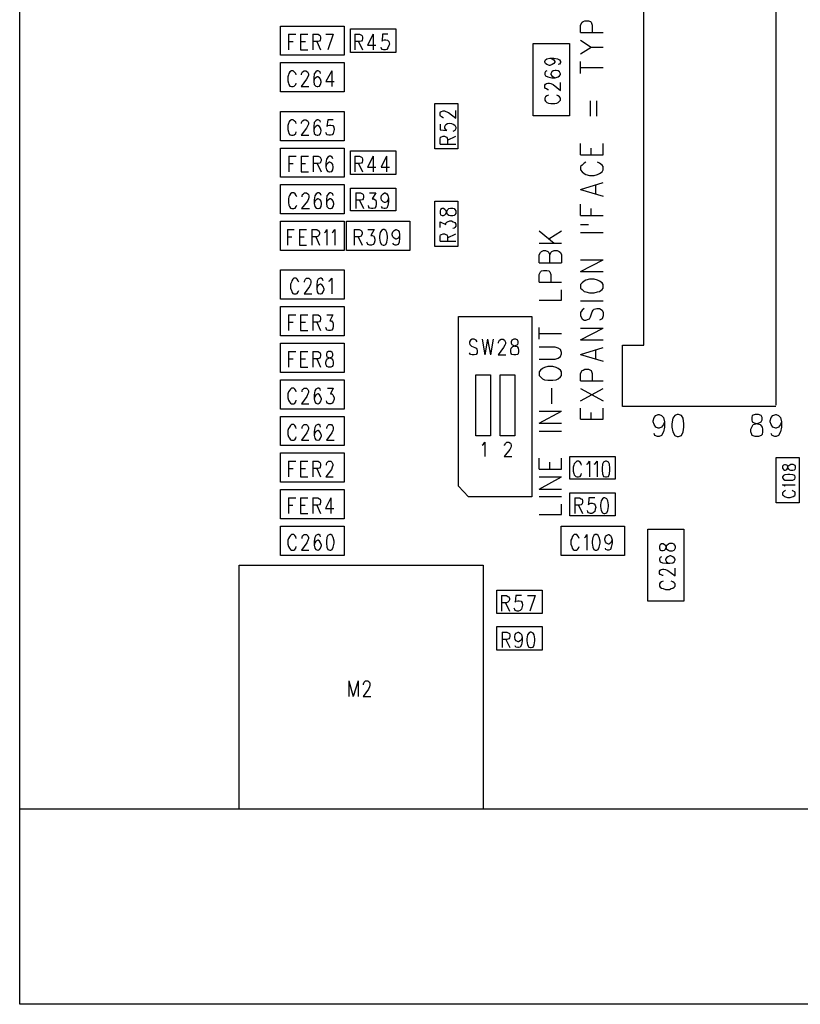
# Model space of a CAD drawing. Extents: x 11.9 to 28.1, y 10.8 to 21.2.
# Tile 1 of 23: x 14.6 to 16.2, y 14.3 to 16.3. Entities that reach past the tile are written whole.
import ezdxf

# ---------------------------------------------------------------- set-up
doc = ezdxf.new("R2010")
doc.units = 0
doc.header["$MEASUREMENT"] = 0
doc.layers.add('LAYNR1', color=2, linetype='Continuous')

msp = doc.modelspace()

# ---------------------------------------------------------------- linework, layer by layer
at = {"layer": 'LAYNR1', "color": 7}
for points in [[(14.572, 14.285), (14.572, 19.685)], [(15.852, 15.636), (15.852, 17.87)], [(16.122, 17.87), (16.122, 15.513)], [(15.107, 16.23), (15.107, 16.29)], [(15.107, 16.29), (15.237, 16.29)], [(15.237, 16.29), (15.237, 16.23)], [(15.722, 16.292), (15.725, 16.298)], [(15.722, 16.277), (15.722, 16.292)], [(15.725, 16.298), (15.727, 16.299)], [(15.727, 16.299), (15.731, 16.301)], [(15.731, 16.301), (15.738, 16.301)], [(15.738, 16.301), (15.742, 16.299)], [(15.742, 16.299), (15.744, 16.298)], [(15.744, 16.298), (15.746, 16.292)], [(15.746, 16.292), (15.746, 16.277)], [(15.123, 16.273), (15.123, 16.241)], [(15.123, 16.273), (15.138, 16.273)], [(15.148, 16.273), (15.148, 16.241)], [(15.148, 16.273), (15.163, 16.273)], [(15.173, 16.273), (15.173, 16.241)], [(15.173, 16.273), (15.184, 16.273), (15.187, 16.271), (15.188, 16.27), (15.189, 16.267), (15.189, 16.264), (15.188, 16.261), (15.187, 16.259), (15.184, 16.258), (15.173, 16.258)], [(15.2, 16.273), (15.215, 16.273)], [(15.215, 16.273), (15.204, 16.241)], [(15.259, 16.273), (15.259, 16.241)], [(15.259, 16.273), (15.269, 16.273), (15.273, 16.271), (15.274, 16.27), (15.275, 16.267), (15.275, 16.264), (15.274, 16.261), (15.273, 16.259), (15.269, 16.258), (15.259, 16.258)], [(15.297, 16.273), (15.285, 16.251), (15.302, 16.251)], [(15.297, 16.273), (15.297, 16.241)], [(15.327, 16.273), (15.316, 16.273), (15.315, 16.259), (15.316, 16.261), (15.319, 16.262), (15.323, 16.262), (15.326, 16.261), (15.329, 16.258), (15.33, 16.253), (15.329, 16.25), (15.327, 16.245), (15.325, 16.242), (15.322, 16.241), (15.318, 16.241), (15.315, 16.242), (15.314, 16.244), (15.313, 16.247)], [(15.722, 16.277), (15.768, 16.277)], [(15.123, 16.258), (15.133, 16.258)], [(15.148, 16.258), (15.158, 16.258)], [(15.181, 16.258), (15.189, 16.241)], [(15.267, 16.258), (15.275, 16.241)], [(15.625, 16.106), (15.625, 16.254)], [(15.625, 16.254), (15.699, 16.254)], [(15.699, 16.254), (15.699, 16.106)], [(15.722, 16.261), (15.744, 16.247)], [(15.722, 16.233), (15.744, 16.247)], [(15.744, 16.247), (15.768, 16.247)], [(15.237, 16.23), (15.107, 16.23)], [(15.148, 16.241), (15.163, 16.241)], [(15.107, 16.215), (15.237, 16.215)], [(15.107, 16.155), (15.107, 16.215)], [(15.237, 16.215), (15.237, 16.155)], [(15.659, 16.224), (15.664, 16.223), (15.667, 16.221), (15.669, 16.217), (15.669, 16.216), (15.667, 16.213), (15.664, 16.211), (15.659, 16.209), (15.658, 16.209), (15.653, 16.211), (15.65, 16.213), (15.649, 16.216), (15.649, 16.217), (15.65, 16.221), (15.653, 16.223), (15.659, 16.224), (15.667, 16.224), (15.675, 16.223), (15.679, 16.221), (15.681, 16.217), (15.681, 16.215), (15.679, 16.212), (15.676, 16.211)], [(15.722, 16.193), (15.722, 16.217)], [(15.722, 16.205), (15.768, 16.205)], [(15.139, 16.19), (15.138, 16.193), (15.135, 16.196), (15.133, 16.198), (15.129, 16.198), (15.126, 16.196), (15.124, 16.193), (15.123, 16.19), (15.122, 16.186), (15.122, 16.178), (15.123, 16.173), (15.124, 16.17), (15.126, 16.167), (15.129, 16.166), (15.133, 16.166), (15.135, 16.167), (15.138, 16.17), (15.139, 16.173)], [(15.15, 16.19), (15.15, 16.192), (15.151, 16.195), (15.152, 16.196), (15.155, 16.198), (15.159, 16.198), (15.162, 16.196), (15.163, 16.195), (15.164, 16.192), (15.164, 16.189), (15.163, 16.186), (15.16, 16.181), (15.149, 16.166), (15.165, 16.166)], [(15.189, 16.193), (15.188, 16.196), (15.184, 16.198), (15.182, 16.198), (15.179, 16.196), (15.176, 16.192), (15.175, 16.184), (15.175, 16.176), (15.176, 16.17), (15.179, 16.167), (15.182, 16.166), (15.183, 16.166), (15.187, 16.167), (15.189, 16.17), (15.19, 16.175), (15.19, 16.176), (15.189, 16.181), (15.187, 16.184), (15.183, 16.186), (15.182, 16.186), (15.179, 16.184), (15.176, 16.181), (15.175, 16.176)], [(15.212, 16.198), (15.2, 16.176), (15.217, 16.176)], [(15.212, 16.198), (15.212, 16.166)], [(15.653, 16.198), (15.65, 16.197), (15.649, 16.194), (15.649, 16.191), (15.65, 16.188), (15.655, 16.186), (15.663, 16.184), (15.67, 16.184), (15.676, 16.186), (15.679, 16.188), (15.681, 16.191), (15.681, 16.192), (15.679, 16.196), (15.676, 16.198), (15.672, 16.199), (15.67, 16.199), (15.666, 16.198), (15.663, 16.196), (15.661, 16.192), (15.661, 16.191), (15.663, 16.188), (15.666, 16.186), (15.67, 16.184)], [(15.656, 16.159), (15.655, 16.159), (15.652, 16.161), (15.65, 16.162), (15.649, 16.164), (15.649, 16.169), (15.65, 16.171), (15.652, 16.172), (15.655, 16.173), (15.658, 16.173), (15.661, 16.172), (15.666, 16.17), (15.681, 16.158), (15.681, 16.174)], [(15.237, 16.155), (15.107, 16.155)], [(15.656, 16.148), (15.653, 16.147), (15.65, 16.145), (15.649, 16.142), (15.649, 16.138), (15.65, 16.136), (15.653, 16.133), (15.656, 16.132), (15.661, 16.131), (15.669, 16.131), (15.673, 16.132), (15.676, 16.133), (15.679, 16.136), (15.681, 16.138), (15.681, 16.142), (15.679, 16.145), (15.676, 16.147), (15.673, 16.148)], [(15.742, 16.105), (15.742, 16.137)], [(15.755, 16.105), (15.755, 16.137)], [(15.107, 16.115), (15.237, 16.115)], [(15.107, 16.055), (15.107, 16.115)], [(15.237, 16.115), (15.237, 16.055)], [(15.437, 16.104), (15.435, 16.105), (15.434, 16.107), (15.434, 16.112), (15.435, 16.114), (15.437, 16.115), (15.44, 16.116)], [(15.441, 16.102), (15.44, 16.102), (15.437, 16.104)], [(15.44, 16.116), (15.443, 16.116)], [(15.443, 16.116), (15.446, 16.115), (15.451, 16.113), (15.466, 16.101), (15.466, 16.117)], [(15.699, 16.106), (15.625, 16.106)], [(15.139, 16.09), (15.138, 16.093), (15.135, 16.096), (15.133, 16.098), (15.129, 16.098), (15.126, 16.096), (15.124, 16.093), (15.123, 16.09), (15.122, 16.086), (15.122, 16.078), (15.123, 16.073), (15.124, 16.07), (15.126, 16.067), (15.129, 16.066), (15.133, 16.066), (15.135, 16.067), (15.138, 16.07), (15.139, 16.073)], [(15.15, 16.09), (15.15, 16.092), (15.151, 16.095), (15.152, 16.096), (15.155, 16.098), (15.159, 16.098), (15.162, 16.096), (15.163, 16.095), (15.164, 16.092), (15.164, 16.089), (15.163, 16.086), (15.16, 16.081), (15.149, 16.066), (15.165, 16.066)], [(15.189, 16.093), (15.188, 16.096), (15.184, 16.098), (15.182, 16.098), (15.179, 16.096), (15.176, 16.092), (15.175, 16.084), (15.175, 16.076), (15.176, 16.07), (15.179, 16.067), (15.182, 16.066), (15.183, 16.066), (15.187, 16.067), (15.189, 16.07), (15.19, 16.075), (15.19, 16.076), (15.189, 16.081), (15.187, 16.084), (15.183, 16.086), (15.182, 16.086), (15.179, 16.084), (15.176, 16.081), (15.175, 16.076)], [(15.215, 16.098), (15.204, 16.098), (15.202, 16.084), (15.204, 16.086), (15.207, 16.087), (15.21, 16.087), (15.214, 16.086), (15.216, 16.083), (15.217, 16.078), (15.216, 16.075), (15.215, 16.07), (15.213, 16.067), (15.209, 16.066), (15.206, 16.066), (15.202, 16.067), (15.201, 16.069), (15.2, 16.072)], [(15.434, 16.089), (15.434, 16.077), (15.448, 16.076), (15.446, 16.077), (15.444, 16.081), (15.444, 16.084), (15.446, 16.088), (15.449, 16.09), (15.454, 16.091)], [(15.454, 16.091), (15.457, 16.09), (15.461, 16.089), (15.464, 16.087), (15.466, 16.083), (15.466, 16.08), (15.464, 16.076), (15.463, 16.075), (15.46, 16.074)], [(15.434, 16.048), (15.434, 16.058), (15.435, 16.062), (15.437, 16.063), (15.44, 16.064), (15.443, 16.064), (15.446, 16.063), (15.448, 16.062), (15.449, 16.058), (15.449, 16.048)], [(15.449, 16.056), (15.466, 16.064)], [(15.237, 16.055), (15.107, 16.055)], [(15.434, 16.048), (15.466, 16.048)], [(15.722, 16.026), (15.722, 16.049)], [(15.768, 16.026), (15.768, 16.049)], [(15.107, 15.98), (15.107, 16.04)], [(15.107, 16.04), (15.237, 16.04)], [(15.124, 16.023), (15.124, 15.991)], [(15.124, 16.023), (15.139, 16.023)], [(15.149, 16.023), (15.149, 15.991)], [(15.149, 16.023), (15.164, 16.023)], [(15.174, 16.023), (15.174, 15.991)], [(15.174, 16.023), (15.184, 16.023), (15.188, 16.021), (15.189, 16.02), (15.19, 16.017), (15.19, 16.014), (15.189, 16.011), (15.188, 16.009), (15.184, 16.008), (15.174, 16.008)], [(15.214, 16.018), (15.213, 16.021), (15.209, 16.023), (15.207, 16.023), (15.204, 16.021), (15.201, 16.017), (15.2, 16.009), (15.2, 16.001), (15.201, 15.995), (15.204, 15.992), (15.207, 15.991), (15.208, 15.991), (15.212, 15.992), (15.214, 15.995), (15.215, 16), (15.215, 16.001), (15.214, 16.006), (15.212, 16.009), (15.208, 16.011), (15.207, 16.011), (15.204, 16.009), (15.201, 16.006), (15.2, 16.001)], [(15.237, 16.04), (15.237, 15.98)], [(15.259, 16.023), (15.259, 15.991)], [(15.259, 16.023), (15.269, 16.023), (15.273, 16.021), (15.274, 16.02), (15.275, 16.017), (15.275, 16.014), (15.274, 16.011), (15.273, 16.009), (15.269, 16.008), (15.259, 16.008)], [(15.297, 16.023), (15.285, 16.001), (15.302, 16.001)], [(15.297, 16.023), (15.297, 15.991)], [(15.324, 16.023), (15.313, 16.001), (15.33, 16.001)], [(15.324, 16.023), (15.324, 15.991)], [(15.722, 16.026), (15.768, 16.026)], [(15.744, 16.026), (15.744, 16.04)], [(15.124, 16.008), (15.133, 16.008)], [(15.149, 16.008), (15.158, 16.008)], [(15.182, 16.008), (15.19, 15.991)], [(15.267, 16.008), (15.275, 15.991)], [(15.725, 16.005), (15.722, 16.002)], [(15.729, 16.009), (15.725, 16.005)], [(15.733, 16.011), (15.729, 16.009)], [(15.761, 16.009), (15.757, 16.011)], [(15.766, 16.005), (15.761, 16.009)], [(15.768, 16.002), (15.766, 16.005)], [(15.149, 15.991), (15.164, 15.991)], [(15.722, 16.002), (15.722, 15.995)], [(15.722, 15.995), (15.725, 15.991)], [(15.725, 15.991), (15.729, 15.988)], [(15.729, 15.988), (15.733, 15.986)], [(15.733, 15.986), (15.74, 15.984)], [(15.74, 15.984), (15.75, 15.984)], [(15.75, 15.984), (15.757, 15.986)], [(15.757, 15.986), (15.761, 15.988)], [(15.761, 15.988), (15.766, 15.991)], [(15.766, 15.991), (15.768, 15.995)], [(15.768, 15.995), (15.768, 16.002)], [(15.237, 15.98), (15.107, 15.98)], [(15.107, 15.905), (15.107, 15.965)], [(15.107, 15.965), (15.237, 15.965)], [(15.237, 15.965), (15.237, 15.905)], [(15.722, 15.955), (15.768, 15.969)], [(15.753, 15.946), (15.753, 15.963)], [(15.14, 15.94), (15.139, 15.943), (15.137, 15.946), (15.134, 15.948), (15.13, 15.948), (15.127, 15.946), (15.125, 15.943), (15.124, 15.94), (15.123, 15.936), (15.123, 15.928), (15.124, 15.923), (15.125, 15.92), (15.127, 15.917), (15.13, 15.916), (15.134, 15.916), (15.137, 15.917), (15.139, 15.92), (15.14, 15.923)], [(15.151, 15.94), (15.151, 15.942), (15.152, 15.945), (15.154, 15.946), (15.156, 15.948), (15.16, 15.948), (15.163, 15.946), (15.164, 15.945), (15.165, 15.942), (15.165, 15.939), (15.164, 15.936), (15.162, 15.931), (15.15, 15.916), (15.166, 15.916)], [(15.19, 15.943), (15.189, 15.946), (15.185, 15.948), (15.183, 15.948), (15.18, 15.946), (15.177, 15.942), (15.176, 15.934), (15.176, 15.926), (15.177, 15.92), (15.18, 15.917), (15.183, 15.916), (15.184, 15.916), (15.188, 15.917), (15.19, 15.92), (15.191, 15.925), (15.191, 15.926), (15.19, 15.931), (15.188, 15.934), (15.184, 15.936), (15.183, 15.936), (15.18, 15.934), (15.177, 15.931), (15.176, 15.926)], [(15.215, 15.943), (15.214, 15.946), (15.21, 15.948), (15.208, 15.948), (15.205, 15.946), (15.202, 15.942), (15.201, 15.934), (15.201, 15.926), (15.202, 15.92), (15.205, 15.917), (15.208, 15.916), (15.209, 15.916), (15.213, 15.917), (15.215, 15.92), (15.216, 15.925), (15.216, 15.926), (15.215, 15.931), (15.213, 15.934), (15.209, 15.936), (15.208, 15.936), (15.205, 15.934), (15.202, 15.931), (15.201, 15.926)], [(15.261, 15.948), (15.261, 15.916)], [(15.261, 15.948), (15.271, 15.948), (15.275, 15.946), (15.276, 15.945), (15.277, 15.942), (15.277, 15.939), (15.276, 15.936), (15.275, 15.934), (15.271, 15.933), (15.261, 15.933)], [(15.289, 15.948), (15.302, 15.948), (15.295, 15.936), (15.298, 15.936), (15.301, 15.934), (15.302, 15.933), (15.303, 15.928), (15.303, 15.925), (15.302, 15.92), (15.3, 15.917), (15.296, 15.916), (15.293, 15.916), (15.289, 15.917), (15.288, 15.919), (15.287, 15.922)], [(15.328, 15.937), (15.327, 15.933), (15.325, 15.93), (15.321, 15.928), (15.32, 15.928), (15.317, 15.93), (15.314, 15.933), (15.313, 15.937), (15.313, 15.939), (15.314, 15.943), (15.317, 15.946), (15.32, 15.948), (15.321, 15.948), (15.325, 15.946), (15.327, 15.943), (15.328, 15.937), (15.328, 15.93), (15.327, 15.922), (15.325, 15.917), (15.321, 15.916), (15.319, 15.916), (15.316, 15.917), (15.314, 15.92)], [(15.722, 15.955), (15.768, 15.941)], [(15.269, 15.933), (15.277, 15.916)], [(15.722, 15.902), (15.722, 15.925)], [(15.237, 15.905), (15.107, 15.905)], [(15.722, 15.902), (15.768, 15.902)], [(15.744, 15.902), (15.744, 15.916)], [(15.107, 15.83), (15.107, 15.89)], [(15.107, 15.89), (15.237, 15.89)], [(15.237, 15.89), (15.237, 15.83)], [(15.242, 15.83), (15.242, 15.89)], [(15.242, 15.89), (15.372, 15.89)], [(15.372, 15.89), (15.372, 15.83)], [(15.434, 15.877), (15.434, 15.889), (15.446, 15.883), (15.446, 15.886), (15.448, 15.888), (15.449, 15.889), (15.454, 15.891), (15.457, 15.891), (15.461, 15.889), (15.464, 15.887), (15.466, 15.884), (15.466, 15.88), (15.464, 15.877), (15.463, 15.876), (15.46, 15.875)], [(15.722, 15.883), (15.738, 15.883)], [(15.121, 15.873), (15.121, 15.841)], [(15.121, 15.873), (15.135, 15.873)], [(15.146, 15.873), (15.146, 15.841)], [(15.146, 15.873), (15.16, 15.873)], [(15.171, 15.873), (15.171, 15.841)], [(15.171, 15.873), (15.181, 15.873), (15.184, 15.871), (15.185, 15.87), (15.187, 15.867), (15.187, 15.864), (15.185, 15.861), (15.184, 15.859), (15.181, 15.858), (15.171, 15.858)], [(15.197, 15.867), (15.199, 15.868), (15.202, 15.873), (15.202, 15.841)], [(15.213, 15.867), (15.215, 15.868), (15.218, 15.873), (15.218, 15.841)], [(15.258, 15.873), (15.258, 15.841)], [(15.258, 15.873), (15.268, 15.873), (15.272, 15.871), (15.273, 15.87), (15.274, 15.867), (15.274, 15.864), (15.273, 15.861), (15.272, 15.859), (15.268, 15.858), (15.258, 15.858)], [(15.286, 15.873), (15.299, 15.873), (15.292, 15.861), (15.295, 15.861), (15.298, 15.859), (15.299, 15.858), (15.3, 15.853), (15.3, 15.85), (15.299, 15.845), (15.297, 15.842), (15.293, 15.841), (15.29, 15.841), (15.286, 15.842), (15.285, 15.844), (15.284, 15.847)], [(15.351, 15.862), (15.35, 15.858), (15.348, 15.855), (15.344, 15.853), (15.343, 15.853), (15.34, 15.855), (15.337, 15.858), (15.336, 15.862), (15.336, 15.864), (15.337, 15.868), (15.34, 15.871), (15.343, 15.873), (15.344, 15.873), (15.348, 15.871), (15.35, 15.868), (15.351, 15.862), (15.351, 15.855), (15.35, 15.847), (15.348, 15.842), (15.344, 15.841), (15.342, 15.841), (15.339, 15.842), (15.337, 15.845)], [(15.434, 15.849), (15.434, 15.859), (15.435, 15.862), (15.437, 15.863), (15.44, 15.864), (15.443, 15.864), (15.446, 15.863), (15.448, 15.862), (15.449, 15.859), (15.449, 15.849)], [(15.449, 15.856), (15.466, 15.864)], [(15.637, 15.87), (15.668, 15.845)], [(15.657, 15.854), (15.683, 15.87)], [(15.722, 15.867), (15.768, 15.867)], [(15.121, 15.858), (15.13, 15.858)], [(15.146, 15.858), (15.155, 15.858)], [(15.179, 15.858), (15.187, 15.841)], [(15.266, 15.858), (15.274, 15.841)], [(15.434, 15.849), (15.466, 15.849)], [(15.637, 15.845), (15.683, 15.845)], [(15.237, 15.83), (15.107, 15.83)], [(15.146, 15.841), (15.16, 15.841)], [(15.372, 15.83), (15.242, 15.83)], [(15.637, 15.821), (15.64, 15.826)], [(15.64, 15.826), (15.642, 15.828)], [(15.642, 15.828), (15.646, 15.83)], [(15.646, 15.83), (15.65, 15.83)], [(15.65, 15.83), (15.655, 15.828)], [(15.655, 15.828), (15.657, 15.826)], [(15.657, 15.826), (15.659, 15.821)], [(15.659, 15.821), (15.661, 15.826)], [(15.661, 15.826), (15.663, 15.828)], [(15.663, 15.828), (15.668, 15.83)], [(15.668, 15.83), (15.674, 15.83)], [(15.674, 15.83), (15.678, 15.828)], [(15.678, 15.828), (15.681, 15.826)], [(15.681, 15.826), (15.683, 15.821)], [(15.637, 15.805), (15.637, 15.821)], [(15.637, 15.805), (15.683, 15.805)], [(15.659, 15.805), (15.659, 15.821)], [(15.683, 15.821), (15.683, 15.805)], [(15.722, 15.787), (15.768, 15.811)], [(15.722, 15.811), (15.768, 15.811)], [(15.107, 15.79), (15.237, 15.79)], [(15.107, 15.73), (15.107, 15.79)], [(15.237, 15.79), (15.237, 15.73)], [(15.637, 15.781), (15.64, 15.786)], [(15.637, 15.765), (15.637, 15.781)], [(15.64, 15.786), (15.642, 15.788)], [(15.642, 15.788), (15.646, 15.789)], [(15.646, 15.789), (15.653, 15.789)], [(15.653, 15.789), (15.657, 15.788)], [(15.657, 15.788), (15.659, 15.786)], [(15.659, 15.786), (15.661, 15.781)], [(15.661, 15.781), (15.661, 15.765)], [(15.722, 15.787), (15.768, 15.787)], [(15.144, 15.765), (15.143, 15.768), (15.141, 15.771), (15.139, 15.773), (15.134, 15.773), (15.132, 15.771), (15.13, 15.768), (15.129, 15.765), (15.127, 15.761), (15.127, 15.753), (15.129, 15.748), (15.13, 15.745), (15.132, 15.742), (15.134, 15.741), (15.139, 15.741), (15.141, 15.742), (15.143, 15.745), (15.144, 15.748)], [(15.156, 15.765), (15.156, 15.767), (15.157, 15.77), (15.158, 15.771), (15.16, 15.773), (15.165, 15.773), (15.167, 15.771), (15.168, 15.77), (15.169, 15.767), (15.169, 15.764), (15.168, 15.761), (15.166, 15.756), (15.155, 15.741), (15.171, 15.741)], [(15.194, 15.768), (15.193, 15.771), (15.19, 15.773), (15.188, 15.773), (15.184, 15.771), (15.182, 15.767), (15.181, 15.759), (15.181, 15.751), (15.182, 15.745), (15.184, 15.742), (15.188, 15.741), (15.189, 15.741), (15.192, 15.742), (15.194, 15.745), (15.196, 15.75), (15.196, 15.751), (15.194, 15.756), (15.192, 15.759), (15.189, 15.761), (15.188, 15.761), (15.184, 15.759), (15.182, 15.756), (15.181, 15.751)], [(15.206, 15.767), (15.208, 15.768), (15.212, 15.773), (15.212, 15.741)], [(15.637, 15.765), (15.683, 15.765)], [(15.725, 15.764), (15.722, 15.76)], [(15.729, 15.767), (15.725, 15.764)], [(15.733, 15.769), (15.729, 15.767)], [(15.74, 15.771), (15.733, 15.769)], [(15.75, 15.771), (15.74, 15.771)], [(15.757, 15.769), (15.75, 15.771)], [(15.761, 15.767), (15.757, 15.769)], [(15.766, 15.764), (15.761, 15.767)], [(15.768, 15.76), (15.766, 15.764)], [(15.683, 15.728), (15.683, 15.749)], [(15.722, 15.76), (15.722, 15.753)], [(15.722, 15.753), (15.725, 15.75)], [(15.725, 15.75), (15.729, 15.746)], [(15.729, 15.746), (15.733, 15.745)], [(15.733, 15.745), (15.74, 15.743)], [(15.74, 15.743), (15.75, 15.743)], [(15.75, 15.743), (15.757, 15.745)], [(15.757, 15.745), (15.761, 15.746)], [(15.761, 15.746), (15.766, 15.75)], [(15.766, 15.75), (15.768, 15.753)], [(15.768, 15.753), (15.768, 15.76)], [(15.237, 15.73), (15.107, 15.73)], [(15.637, 15.728), (15.683, 15.728)], [(15.722, 15.727), (15.768, 15.727)], [(15.107, 15.715), (15.237, 15.715)], [(15.107, 15.655), (15.107, 15.715)], [(15.237, 15.715), (15.237, 15.655)], [(15.725, 15.708), (15.722, 15.703)], [(15.722, 15.703), (15.722, 15.696)], [(15.729, 15.711), (15.725, 15.708)], [(15.742, 15.694), (15.746, 15.704)], [(15.746, 15.704), (15.748, 15.708)], [(15.748, 15.708), (15.75, 15.71)], [(15.75, 15.71), (15.755, 15.711)], [(15.755, 15.711), (15.761, 15.711)], [(15.761, 15.711), (15.766, 15.708)], [(15.766, 15.708), (15.768, 15.703)], [(15.768, 15.703), (15.768, 15.696)], [(15.123, 15.698), (15.123, 15.666)], [(15.123, 15.698), (15.138, 15.698)], [(15.123, 15.683), (15.133, 15.683)], [(15.148, 15.698), (15.148, 15.666)], [(15.148, 15.698), (15.163, 15.698)], [(15.148, 15.683), (15.158, 15.683)], [(15.173, 15.698), (15.173, 15.666)], [(15.173, 15.698), (15.184, 15.698), (15.187, 15.696), (15.188, 15.695), (15.189, 15.692), (15.189, 15.689), (15.188, 15.686), (15.187, 15.684), (15.184, 15.683), (15.173, 15.683)], [(15.181, 15.683), (15.189, 15.666)], [(15.202, 15.698), (15.214, 15.698), (15.208, 15.686), (15.211, 15.686), (15.213, 15.684), (15.214, 15.683), (15.215, 15.678), (15.215, 15.675), (15.214, 15.67), (15.212, 15.667), (15.209, 15.666), (15.205, 15.666), (15.202, 15.667), (15.201, 15.669), (15.2, 15.672)], [(15.472, 15.695), (15.622, 15.695)], [(15.472, 15.347), (15.472, 15.695)], [(15.622, 15.695), (15.622, 15.325)], [(15.722, 15.696), (15.725, 15.69)], [(15.725, 15.69), (15.729, 15.687)], [(15.729, 15.687), (15.733, 15.687)], [(15.733, 15.687), (15.738, 15.689)], [(15.738, 15.689), (15.74, 15.69)], [(15.74, 15.69), (15.742, 15.694)], [(15.766, 15.69), (15.761, 15.687)], [(15.768, 15.696), (15.766, 15.69)], [(15.148, 15.666), (15.163, 15.666)], [(15.637, 15.648), (15.637, 15.672)], [(15.637, 15.66), (15.683, 15.66)], [(15.722, 15.647), (15.768, 15.671)], [(15.722, 15.671), (15.768, 15.671)], [(15.237, 15.655), (15.107, 15.655)], [(15.107, 15.64), (15.237, 15.64)], [(15.107, 15.58), (15.107, 15.64)], [(15.237, 15.64), (15.237, 15.58)], [(15.51, 15.643), (15.508, 15.646), (15.504, 15.648), (15.5, 15.648), (15.496, 15.646), (15.494, 15.643), (15.494, 15.64), (15.495, 15.637), (15.496, 15.636), (15.498, 15.634), (15.505, 15.631), (15.508, 15.63), (15.509, 15.628), (15.51, 15.625), (15.51, 15.62), (15.508, 15.617), (15.504, 15.616), (15.5, 15.616), (15.496, 15.617), (15.494, 15.62)], [(15.52, 15.648), (15.526, 15.616)], [(15.531, 15.648), (15.526, 15.616)], [(15.531, 15.648), (15.537, 15.616)], [(15.543, 15.648), (15.537, 15.616)], [(15.554, 15.64), (15.554, 15.642), (15.555, 15.645), (15.556, 15.646), (15.559, 15.648), (15.563, 15.648), (15.566, 15.646), (15.567, 15.645), (15.568, 15.642), (15.568, 15.639), (15.567, 15.636), (15.564, 15.631), (15.553, 15.616), (15.569, 15.616)], [(15.722, 15.647), (15.768, 15.647)], [(15.123, 15.623), (15.123, 15.591)], [(15.123, 15.623), (15.138, 15.623)], [(15.148, 15.623), (15.148, 15.591)], [(15.148, 15.623), (15.163, 15.623)], [(15.173, 15.623), (15.173, 15.591)], [(15.173, 15.623), (15.184, 15.623), (15.187, 15.621), (15.188, 15.62), (15.189, 15.617), (15.189, 15.614), (15.188, 15.611), (15.187, 15.609), (15.184, 15.608), (15.173, 15.608)], [(15.67, 15.632), (15.637, 15.632)], [(15.676, 15.63), (15.67, 15.632)], [(15.681, 15.627), (15.676, 15.63)], [(15.683, 15.621), (15.681, 15.627)], [(15.683, 15.618), (15.683, 15.621)], [(15.722, 15.617), (15.768, 15.631)], [(15.753, 15.608), (15.753, 15.626)], [(15.808, 15.56), (15.808, 15.636)], [(15.808, 15.636), (15.852, 15.636)], [(15.123, 15.608), (15.133, 15.608)], [(15.148, 15.608), (15.158, 15.608)], [(15.181, 15.608), (15.189, 15.591)], [(15.637, 15.607), (15.67, 15.607)], [(15.67, 15.607), (15.676, 15.609)], [(15.676, 15.609), (15.681, 15.613)], [(15.681, 15.613), (15.683, 15.618)], [(15.722, 15.617), (15.768, 15.603)], [(15.808, 15.51), (15.808, 15.605)], [(15.237, 15.58), (15.107, 15.58)], [(15.148, 15.591), (15.163, 15.591)], [(15.64, 15.585), (15.637, 15.581)], [(15.637, 15.581), (15.637, 15.574)], [(15.644, 15.588), (15.64, 15.585)], [(15.648, 15.59), (15.644, 15.588)], [(15.655, 15.592), (15.648, 15.59)], [(15.665, 15.592), (15.655, 15.592)], [(15.672, 15.59), (15.665, 15.592)], [(15.676, 15.588), (15.672, 15.59)], [(15.681, 15.585), (15.676, 15.588)], [(15.683, 15.581), (15.681, 15.585)], [(15.683, 15.574), (15.683, 15.581)], [(15.722, 15.578), (15.725, 15.584)], [(15.725, 15.584), (15.727, 15.585)], [(15.727, 15.585), (15.731, 15.587)], [(15.731, 15.587), (15.738, 15.587)], [(15.738, 15.587), (15.742, 15.585)], [(15.742, 15.585), (15.744, 15.584)], [(15.744, 15.584), (15.746, 15.578)], [(15.107, 15.565), (15.237, 15.565)], [(15.107, 15.505), (15.107, 15.565)], [(15.237, 15.565), (15.237, 15.505)], [(15.507, 15.575), (15.537, 15.575)], [(15.507, 15.45), (15.507, 15.575)], [(15.537, 15.575), (15.537, 15.45)], [(15.557, 15.575), (15.587, 15.575)], [(15.557, 15.45), (15.557, 15.575)], [(15.587, 15.575), (15.587, 15.45)], [(15.637, 15.574), (15.64, 15.571)], [(15.64, 15.571), (15.644, 15.567)], [(15.644, 15.567), (15.648, 15.565)], [(15.648, 15.565), (15.655, 15.564)], [(15.655, 15.564), (15.665, 15.564)], [(15.665, 15.564), (15.672, 15.565)], [(15.672, 15.565), (15.676, 15.567)], [(15.676, 15.567), (15.681, 15.571)], [(15.681, 15.571), (15.683, 15.574)], [(15.722, 15.563), (15.722, 15.578)], [(15.722, 15.563), (15.768, 15.563)], [(15.746, 15.578), (15.746, 15.563)], [(15.139, 15.54), (15.138, 15.543), (15.136, 15.546), (15.134, 15.548), (15.129, 15.548), (15.127, 15.546), (15.125, 15.543), (15.123, 15.54), (15.122, 15.536), (15.122, 15.528), (15.123, 15.523), (15.125, 15.52), (15.127, 15.517), (15.129, 15.516), (15.134, 15.516), (15.136, 15.517), (15.138, 15.52), (15.139, 15.523)], [(15.151, 15.54), (15.151, 15.542), (15.152, 15.545), (15.153, 15.546), (15.155, 15.548), (15.16, 15.548), (15.162, 15.546), (15.163, 15.545), (15.164, 15.542), (15.164, 15.539), (15.163, 15.536), (15.161, 15.531), (15.15, 15.516), (15.165, 15.516)], [(15.189, 15.543), (15.188, 15.546), (15.185, 15.548), (15.183, 15.548), (15.179, 15.546), (15.177, 15.542), (15.176, 15.534), (15.176, 15.526), (15.177, 15.52), (15.179, 15.517), (15.183, 15.516), (15.184, 15.516), (15.187, 15.517), (15.189, 15.52), (15.191, 15.525), (15.191, 15.526), (15.189, 15.531), (15.187, 15.534), (15.184, 15.536), (15.183, 15.536), (15.179, 15.534), (15.177, 15.531), (15.176, 15.526)], [(15.203, 15.548), (15.215, 15.548), (15.209, 15.536), (15.212, 15.536), (15.214, 15.534), (15.215, 15.533), (15.217, 15.528), (15.217, 15.525), (15.215, 15.52), (15.213, 15.517), (15.21, 15.516), (15.206, 15.516), (15.203, 15.517), (15.202, 15.519), (15.201, 15.522)], [(15.663, 15.516), (15.663, 15.548)], [(15.722, 15.522), (15.768, 15.547)], [(15.722, 15.547), (15.768, 15.522)], [(15.237, 15.505), (15.107, 15.505)], [(15.637, 15.476), (15.683, 15.501)], [(15.637, 15.501), (15.683, 15.501)], [(15.722, 15.484), (15.722, 15.507)], [(15.768, 15.484), (15.768, 15.507)], [(16.122, 15.51), (15.808, 15.51)], [(15.107, 15.49), (15.237, 15.49)], [(15.107, 15.43), (15.107, 15.49)], [(15.237, 15.49), (15.237, 15.43)], [(15.722, 15.484), (15.768, 15.484)], [(15.744, 15.484), (15.744, 15.498)], [(15.881, 15.466), (15.876, 15.468), (15.873, 15.473), (15.871, 15.479), (15.871, 15.481), (15.873, 15.488), (15.876, 15.492), (15.881, 15.494), (15.883, 15.494), (15.888, 15.492), (15.892, 15.488), (15.894, 15.479), (15.894, 15.468), (15.892, 15.458), (15.888, 15.451), (15.883, 15.449)], [(15.894, 15.479), (15.892, 15.473), (15.888, 15.468), (15.883, 15.466)], [(15.92, 15.494), (15.915, 15.492), (15.911, 15.486), (15.909, 15.475), (15.909, 15.468), (15.911, 15.458), (15.915, 15.451), (15.92, 15.449)], [(15.923, 15.449), (15.929, 15.451), (15.932, 15.458), (15.934, 15.468), (15.934, 15.475), (15.932, 15.486), (15.929, 15.492), (15.923, 15.494), (15.92, 15.494)], [(16.08, 15.449), (16.074, 15.451), (16.073, 15.453), (16.071, 15.458), (16.071, 15.464), (16.073, 15.468), (16.076, 15.473), (16.081, 15.475), (16.088, 15.477), (16.092, 15.479), (16.094, 15.483)], [(16.08, 15.494), (16.074, 15.492), (16.073, 15.488), (16.073, 15.483)], [(16.073, 15.483), (16.074, 15.479), (16.078, 15.477), (16.085, 15.475), (16.09, 15.473), (16.094, 15.468), (16.095, 15.464), (16.095, 15.458), (16.094, 15.453), (16.092, 15.451), (16.087, 15.449)], [(16.094, 15.483), (16.094, 15.488), (16.092, 15.492), (16.087, 15.494), (16.08, 15.494)], [(16.122, 15.466), (16.116, 15.468), (16.113, 15.473), (16.111, 15.479), (16.111, 15.481), (16.113, 15.488), (16.116, 15.492), (16.122, 15.494), (16.123, 15.494), (16.128, 15.492), (16.132, 15.488), (16.134, 15.479), (16.134, 15.468), (16.132, 15.458), (16.128, 15.451), (16.123, 15.449)], [(16.134, 15.479), (16.132, 15.473), (16.128, 15.468), (16.123, 15.466)], [(15.139, 15.465), (15.138, 15.468), (15.136, 15.471), (15.134, 15.473), (15.129, 15.473), (15.127, 15.471), (15.125, 15.468), (15.123, 15.465), (15.122, 15.461), (15.122, 15.453), (15.123, 15.448), (15.125, 15.445), (15.127, 15.442), (15.129, 15.441), (15.134, 15.441), (15.136, 15.442), (15.138, 15.445), (15.139, 15.448)], [(15.151, 15.465), (15.151, 15.467), (15.152, 15.47), (15.153, 15.471), (15.155, 15.473), (15.16, 15.473), (15.162, 15.471), (15.163, 15.47), (15.164, 15.467), (15.164, 15.464), (15.163, 15.461), (15.161, 15.456), (15.15, 15.441), (15.165, 15.441)], [(15.189, 15.468), (15.188, 15.471), (15.185, 15.473), (15.183, 15.473), (15.179, 15.471), (15.177, 15.467), (15.176, 15.459), (15.176, 15.451), (15.177, 15.445), (15.179, 15.442), (15.183, 15.441), (15.184, 15.441), (15.187, 15.442), (15.189, 15.445), (15.191, 15.45), (15.191, 15.451), (15.189, 15.456), (15.187, 15.459), (15.184, 15.461), (15.183, 15.461), (15.179, 15.459), (15.177, 15.456), (15.176, 15.451)], [(15.202, 15.465), (15.202, 15.467), (15.203, 15.47), (15.204, 15.471), (15.206, 15.473), (15.211, 15.473), (15.213, 15.471), (15.214, 15.47), (15.215, 15.467), (15.215, 15.464), (15.214, 15.461), (15.212, 15.456), (15.201, 15.441), (15.217, 15.441)], [(15.637, 15.476), (15.683, 15.476)], [(15.637, 15.46), (15.683, 15.46)], [(15.883, 15.466), (15.881, 15.466)], [(16.123, 15.466), (16.122, 15.466)], [(15.537, 15.45), (15.507, 15.45)], [(15.587, 15.45), (15.557, 15.45)], [(15.88, 15.449), (15.874, 15.451), (15.873, 15.455)], [(15.883, 15.449), (15.88, 15.449)], [(15.92, 15.449), (15.923, 15.449)], [(16.087, 15.449), (16.08, 15.449)], [(16.12, 15.449), (16.115, 15.451), (16.113, 15.455)], [(16.123, 15.449), (16.12, 15.449)], [(15.237, 15.43), (15.107, 15.43)], [(15.52, 15.431), (15.523, 15.433), (15.526, 15.437), (15.526, 15.408)], [(15.566, 15.43), (15.566, 15.431), (15.568, 15.434), (15.569, 15.435), (15.571, 15.437), (15.575, 15.437), (15.578, 15.435), (15.579, 15.434), (15.58, 15.431), (15.58, 15.429), (15.579, 15.426), (15.577, 15.422), (15.565, 15.408)], [(15.107, 15.415), (15.237, 15.415)], [(15.107, 15.355), (15.107, 15.415)], [(15.123, 15.398), (15.123, 15.366)], [(15.123, 15.398), (15.138, 15.398)], [(15.148, 15.398), (15.148, 15.366)], [(15.148, 15.398), (15.163, 15.398)], [(15.173, 15.398), (15.173, 15.366)], [(15.173, 15.398), (15.184, 15.398), (15.187, 15.396), (15.188, 15.395), (15.189, 15.392), (15.189, 15.389), (15.188, 15.386), (15.187, 15.384), (15.184, 15.383), (15.173, 15.383)], [(15.201, 15.39), (15.201, 15.392), (15.202, 15.395), (15.203, 15.396), (15.205, 15.398), (15.21, 15.398), (15.212, 15.396), (15.213, 15.395), (15.214, 15.392), (15.214, 15.389), (15.213, 15.386), (15.211, 15.381), (15.2, 15.366), (15.215, 15.366)], [(15.237, 15.415), (15.237, 15.355)], [(15.565, 15.408), (15.581, 15.408)], [(15.637, 15.382), (15.637, 15.404)], [(15.683, 15.382), (15.683, 15.404)], [(15.724, 15.39), (15.723, 15.393), (15.721, 15.396), (15.718, 15.398), (15.714, 15.398), (15.712, 15.396), (15.709, 15.393), (15.708, 15.39), (15.707, 15.386), (15.707, 15.378), (15.708, 15.373), (15.709, 15.37), (15.712, 15.367), (15.714, 15.366), (15.718, 15.366), (15.721, 15.367), (15.723, 15.37), (15.724, 15.373)], [(15.734, 15.392), (15.737, 15.393), (15.74, 15.398), (15.74, 15.366)], [(15.75, 15.392), (15.752, 15.393), (15.756, 15.398), (15.756, 15.366)], [(15.123, 15.383), (15.133, 15.383)], [(15.148, 15.383), (15.158, 15.383)], [(15.181, 15.383), (15.189, 15.366)], [(15.637, 15.382), (15.683, 15.382)], [(15.659, 15.382), (15.659, 15.396)], [(16.136, 15.384), (16.138, 15.381), (16.14, 15.38), (16.142, 15.38), (16.145, 15.381), (16.146, 15.383), (16.147, 15.387), (16.149, 15.389), (16.151, 15.391), (16.153, 15.392), (16.157, 15.392), (16.16, 15.391), (16.161, 15.39), (16.162, 15.388), (16.162, 15.384), (16.161, 15.381), (16.16, 15.38), (16.157, 15.379), (16.153, 15.379), (16.151, 15.38), (16.149, 15.382), (16.147, 15.385)], [(16.147, 15.385), (16.146, 15.389), (16.145, 15.39), (16.142, 15.391), (16.14, 15.391), (16.138, 15.39), (16.136, 15.388), (16.136, 15.384)], [(15.148, 15.366), (15.163, 15.366)], [(15.637, 15.341), (15.683, 15.366)], [(15.637, 15.366), (15.683, 15.366)], [(15.237, 15.355), (15.107, 15.355)], [(15.107, 15.34), (15.237, 15.34)], [(15.107, 15.28), (15.107, 15.34)], [(15.237, 15.34), (15.237, 15.28)], [(15.492, 15.325), (15.472, 15.347)], [(15.637, 15.341), (15.683, 15.341)], [(16.141, 15.346), (16.14, 15.348), (16.136, 15.35), (16.162, 15.35)], [(16.142, 15.338), (16.14, 15.337), (16.138, 15.335)], [(16.161, 15.335), (16.158, 15.337), (16.156, 15.338)], [(15.123, 15.323), (15.123, 15.291)], [(15.123, 15.323), (15.138, 15.323)], [(15.148, 15.323), (15.148, 15.291)], [(15.148, 15.323), (15.163, 15.323)], [(15.173, 15.323), (15.173, 15.291)], [(15.173, 15.323), (15.183, 15.323), (15.187, 15.321), (15.188, 15.32), (15.189, 15.317), (15.189, 15.314), (15.188, 15.311), (15.187, 15.309), (15.183, 15.308), (15.173, 15.308)], [(15.21, 15.323), (15.199, 15.301), (15.216, 15.301)], [(15.21, 15.323), (15.21, 15.291)], [(15.622, 15.325), (15.492, 15.325)], [(15.637, 15.326), (15.683, 15.326)], [(15.71, 15.323), (15.71, 15.291)], [(15.71, 15.323), (15.72, 15.323), (15.723, 15.321), (15.725, 15.32), (15.726, 15.317), (15.726, 15.314), (15.725, 15.311), (15.723, 15.309), (15.72, 15.308), (15.71, 15.308)], [(15.751, 15.323), (15.739, 15.323), (15.738, 15.309), (15.739, 15.311), (15.743, 15.312), (15.746, 15.312), (15.75, 15.311), (15.752, 15.308), (15.753, 15.303), (15.752, 15.3), (15.751, 15.295), (15.748, 15.292), (15.745, 15.291), (15.742, 15.291), (15.738, 15.292), (15.737, 15.294), (15.736, 15.297)], [(16.138, 15.335), (16.136, 15.333), (16.136, 15.329), (16.138, 15.328), (16.14, 15.326), (16.142, 15.325)], [(16.142, 15.325), (16.146, 15.324), (16.152, 15.324), (16.156, 15.325)], [(16.156, 15.325), (16.158, 15.326), (16.161, 15.328), (16.162, 15.329), (16.162, 15.333), (16.161, 15.335)], [(15.123, 15.308), (15.132, 15.308)], [(15.148, 15.308), (15.157, 15.308)], [(15.181, 15.308), (15.189, 15.291)], [(15.683, 15.289), (15.683, 15.31)], [(15.718, 15.308), (15.726, 15.291)], [(15.237, 15.28), (15.107, 15.28)], [(15.148, 15.291), (15.163, 15.291)], [(15.637, 15.289), (15.683, 15.289)], [(15.107, 15.265), (15.237, 15.265)], [(15.107, 15.205), (15.107, 15.265)], [(15.237, 15.265), (15.237, 15.205)], [(15.682, 15.205), (15.682, 15.265)], [(15.682, 15.265), (15.812, 15.265)], [(15.812, 15.265), (15.812, 15.205)], [(15.86, 15.111), (15.86, 15.259)], [(15.86, 15.259), (15.934, 15.259)], [(15.934, 15.259), (15.934, 15.111)], [(15.139, 15.24), (15.138, 15.243), (15.136, 15.246), (15.134, 15.248), (15.129, 15.248), (15.127, 15.246), (15.125, 15.243), (15.123, 15.24), (15.122, 15.236), (15.122, 15.228), (15.123, 15.223), (15.125, 15.22), (15.127, 15.217), (15.129, 15.216), (15.134, 15.216), (15.136, 15.217), (15.138, 15.22), (15.139, 15.223)], [(15.151, 15.24), (15.151, 15.242), (15.152, 15.245), (15.153, 15.246), (15.155, 15.248), (15.16, 15.248), (15.162, 15.246), (15.163, 15.245), (15.164, 15.242), (15.164, 15.239), (15.163, 15.236), (15.161, 15.231), (15.15, 15.216), (15.165, 15.216)], [(15.189, 15.243), (15.188, 15.246), (15.185, 15.248), (15.183, 15.248), (15.179, 15.246), (15.177, 15.242), (15.176, 15.234), (15.176, 15.226), (15.177, 15.22), (15.179, 15.217), (15.183, 15.216), (15.184, 15.216), (15.187, 15.217), (15.189, 15.22), (15.191, 15.225), (15.191, 15.226), (15.189, 15.231), (15.187, 15.234), (15.184, 15.236), (15.183, 15.236), (15.179, 15.234), (15.177, 15.231), (15.176, 15.226)], [(15.719, 15.24), (15.718, 15.243), (15.716, 15.246), (15.714, 15.248), (15.709, 15.248), (15.707, 15.246), (15.705, 15.243), (15.704, 15.24), (15.702, 15.236), (15.702, 15.228), (15.704, 15.223), (15.705, 15.22), (15.707, 15.217), (15.709, 15.216), (15.714, 15.216), (15.716, 15.217), (15.718, 15.22), (15.719, 15.223)], [(15.73, 15.242), (15.732, 15.243), (15.735, 15.248), (15.735, 15.216)], [(15.787, 15.237), (15.785, 15.233), (15.783, 15.23), (15.78, 15.228), (15.779, 15.228), (15.775, 15.23), (15.773, 15.233), (15.772, 15.237), (15.772, 15.239), (15.773, 15.243), (15.775, 15.246), (15.779, 15.248), (15.78, 15.248), (15.783, 15.246), (15.785, 15.243), (15.787, 15.237), (15.787, 15.23), (15.785, 15.222), (15.783, 15.217), (15.78, 15.216), (15.777, 15.216), (15.774, 15.217), (15.773, 15.22)], [(15.888, 15.229), (15.885, 15.227), (15.884, 15.224), (15.884, 15.22)], [(15.884, 15.22), (15.885, 15.216)], [(15.885, 15.216), (15.888, 15.215), (15.891, 15.215), (15.894, 15.216)], [(15.891, 15.229), (15.888, 15.229)], [(15.914, 15.216), (15.913, 15.215), (15.91, 15.214), (15.905, 15.214), (15.902, 15.215), (15.899, 15.217), (15.898, 15.221), (15.896, 15.225), (15.894, 15.227), (15.891, 15.229)], [(15.894, 15.216), (15.896, 15.218), (15.898, 15.223), (15.899, 15.226), (15.902, 15.229)], [(15.902, 15.229), (15.905, 15.23), (15.91, 15.23), (15.913, 15.229)], [(15.913, 15.229), (15.914, 15.227), (15.916, 15.224), (15.916, 15.22), (15.914, 15.216)], [(15.237, 15.205), (15.107, 15.205)], [(15.812, 15.205), (15.682, 15.205)], [(15.888, 15.202), (15.885, 15.201), (15.884, 15.198), (15.884, 15.196), (15.885, 15.192), (15.89, 15.19), (15.898, 15.189), (15.905, 15.189), (15.911, 15.19), (15.914, 15.192), (15.916, 15.196), (15.916, 15.197), (15.914, 15.2), (15.911, 15.202), (15.907, 15.204)], [(15.905, 15.204), (15.901, 15.202), (15.898, 15.2), (15.896, 15.197), (15.896, 15.196), (15.898, 15.192), (15.901, 15.19), (15.905, 15.189)], [(15.907, 15.204), (15.905, 15.204)], [(15.022, 14.685), (15.022, 15.185)], [(15.022, 15.185), (15.522, 15.185)], [(15.522, 15.185), (15.522, 14.685)], [(15.885, 15.166), (15.884, 15.168), (15.884, 15.173), (15.885, 15.175), (15.887, 15.176), (15.89, 15.177), (15.893, 15.177), (15.896, 15.176), (15.901, 15.174), (15.916, 15.163), (15.916, 15.179)], [(15.891, 15.164), (15.89, 15.164), (15.887, 15.165), (15.885, 15.166)], [(15.891, 15.152), (15.888, 15.151), (15.885, 15.149), (15.884, 15.147), (15.884, 15.142), (15.885, 15.14), (15.888, 15.138), (15.891, 15.137), (15.896, 15.135), (15.904, 15.135), (15.908, 15.137), (15.911, 15.138), (15.914, 15.14), (15.916, 15.142), (15.916, 15.147), (15.914, 15.149), (15.911, 15.151), (15.908, 15.152)], [(15.56, 15.123), (15.56, 15.091)], [(15.56, 15.123), (15.57, 15.123), (15.573, 15.121), (15.575, 15.12), (15.576, 15.117), (15.576, 15.114), (15.575, 15.111), (15.573, 15.109), (15.57, 15.108), (15.56, 15.108)], [(15.601, 15.123), (15.589, 15.123), (15.588, 15.109), (15.589, 15.111), (15.593, 15.112), (15.596, 15.112), (15.6, 15.111), (15.602, 15.108), (15.603, 15.103), (15.602, 15.1), (15.601, 15.095), (15.598, 15.092), (15.595, 15.091), (15.592, 15.091), (15.588, 15.092), (15.587, 15.094), (15.586, 15.097)], [(15.613, 15.123), (15.629, 15.123)], [(15.629, 15.123), (15.618, 15.091)], [(15.568, 15.108), (15.576, 15.091)], [(15.934, 15.111), (15.86, 15.111)], [(15.561, 15.048), (15.561, 15.016)], [(15.561, 15.048), (15.571, 15.048), (15.575, 15.046), (15.576, 15.045), (15.577, 15.042), (15.577, 15.039), (15.576, 15.036), (15.575, 15.034), (15.571, 15.033), (15.561, 15.033)], [(15.602, 15.037), (15.601, 15.033), (15.598, 15.03), (15.595, 15.028), (15.594, 15.028), (15.59, 15.03), (15.588, 15.033), (15.587, 15.037), (15.587, 15.039), (15.588, 15.043), (15.59, 15.046), (15.594, 15.048), (15.595, 15.048), (15.598, 15.046), (15.601, 15.043), (15.602, 15.037), (15.602, 15.03), (15.601, 15.022), (15.598, 15.017), (15.595, 15.016), (15.593, 15.016), (15.589, 15.017), (15.588, 15.02)], [(15.569, 15.033), (15.577, 15.016)], [(15.247, 14.948), (15.247, 14.916)], [(15.247, 14.948), (15.256, 14.916)], [(15.266, 14.948), (15.256, 14.916)], [(15.266, 14.948), (15.266, 14.916)], [(15.277, 14.94), (15.277, 14.942), (15.278, 14.945), (15.279, 14.946), (15.281, 14.948), (15.286, 14.948), (15.288, 14.946), (15.289, 14.945), (15.29, 14.942), (15.29, 14.939), (15.289, 14.936), (15.287, 14.931), (15.276, 14.916), (15.292, 14.916)], [(24.922, 14.685), (14.572, 14.685)], [(15.522, 14.685), (15.022, 14.685)], [(24.922, 14.285), (14.572, 14.285)]]:
    msp.add_lwpolyline(points, dxfattribs=at)
for points in [[(15.343, 16.236), (15.25, 16.236), (15.25, 16.284), (15.343, 16.284), (15.343, 16.236)], [(15.47, 16.131), (15.47, 16.038), (15.423, 16.038), (15.423, 16.131), (15.47, 16.131)], [(15.343, 15.986), (15.25, 15.986), (15.25, 16.034), (15.343, 16.034), (15.343, 15.986)], [(15.25, 15.958), (15.343, 15.958), (15.343, 15.911), (15.25, 15.911), (15.25, 15.958)], [(15.423, 15.838), (15.423, 15.931), (15.47, 15.931), (15.47, 15.838), (15.423, 15.838)], [(15.434, 15.906), (15.435, 15.903), (15.438, 15.902), (15.441, 15.902), (15.444, 15.903), (15.446, 15.905), (15.448, 15.91), (15.449, 15.913), (15.452, 15.916), (15.455, 15.917), (15.46, 15.917), (15.463, 15.916), (15.464, 15.914), (15.466, 15.911), (15.466, 15.906), (15.464, 15.903), (15.463, 15.902), (15.46, 15.901), (15.455, 15.901), (15.452, 15.902), (15.449, 15.904), (15.448, 15.908), (15.446, 15.912), (15.444, 15.914), (15.441, 15.916), (15.438, 15.916), (15.435, 15.914), (15.434, 15.911), (15.434, 15.906)], [(15.317, 15.873), (15.314, 15.871), (15.311, 15.867), (15.31, 15.859), (15.31, 15.855), (15.311, 15.847), (15.314, 15.842), (15.317, 15.841), (15.319, 15.841), (15.323, 15.842), (15.325, 15.847), (15.326, 15.855), (15.326, 15.859), (15.325, 15.867), (15.323, 15.871), (15.319, 15.873), (15.317, 15.873)], [(15.585, 15.648), (15.581, 15.646), (15.58, 15.643), (15.58, 15.64), (15.581, 15.637), (15.584, 15.636), (15.588, 15.634), (15.592, 15.633), (15.594, 15.63), (15.595, 15.626), (15.595, 15.622), (15.594, 15.619), (15.593, 15.617), (15.589, 15.616), (15.585, 15.616), (15.581, 15.617), (15.58, 15.619), (15.579, 15.622), (15.579, 15.626), (15.58, 15.63), (15.583, 15.633), (15.586, 15.634), (15.59, 15.636), (15.593, 15.637), (15.594, 15.64), (15.594, 15.643), (15.593, 15.646), (15.589, 15.648), (15.585, 15.648)], [(15.205, 15.623), (15.202, 15.621), (15.201, 15.618), (15.201, 15.615), (15.202, 15.612), (15.204, 15.611), (15.209, 15.609), (15.212, 15.608), (15.214, 15.605), (15.215, 15.601), (15.215, 15.597), (15.214, 15.594), (15.213, 15.592), (15.21, 15.591), (15.205, 15.591), (15.202, 15.592), (15.201, 15.594), (15.2, 15.597), (15.2, 15.601), (15.201, 15.605), (15.203, 15.608), (15.206, 15.609), (15.211, 15.611), (15.213, 15.612), (15.214, 15.615), (15.214, 15.618), (15.213, 15.621), (15.21, 15.623), (15.205, 15.623)], [(15.7, 15.408), (15.793, 15.408), (15.793, 15.361), (15.7, 15.361), (15.7, 15.408)], [(15.773, 15.398), (15.769, 15.396), (15.767, 15.392), (15.766, 15.384), (15.766, 15.38), (15.767, 15.372), (15.769, 15.367), (15.773, 15.366), (15.775, 15.366), (15.779, 15.367), (15.781, 15.372), (15.782, 15.38), (15.782, 15.384), (15.781, 15.392), (15.779, 15.396), (15.775, 15.398), (15.773, 15.398)], [(16.123, 15.313), (16.123, 15.406), (16.17, 15.406), (16.17, 15.313), (16.123, 15.313)], [(16.136, 15.364), (16.138, 15.361), (16.141, 15.359), (16.147, 15.359), (16.151, 15.359), (16.157, 15.359), (16.161, 15.361), (16.162, 15.364), (16.162, 15.366), (16.161, 15.369), (16.157, 15.37), (16.151, 15.371), (16.147, 15.371), (16.141, 15.37), (16.138, 15.369), (16.136, 15.366), (16.136, 15.364)], [(15.7, 15.333), (15.793, 15.333), (15.793, 15.286), (15.7, 15.286), (15.7, 15.333)], [(15.77, 15.323), (15.767, 15.321), (15.764, 15.317), (15.763, 15.309), (15.763, 15.305), (15.764, 15.297), (15.767, 15.292), (15.77, 15.291), (15.772, 15.291), (15.776, 15.292), (15.778, 15.297), (15.779, 15.305), (15.779, 15.309), (15.778, 15.317), (15.776, 15.321), (15.772, 15.323), (15.77, 15.323)], [(15.208, 15.248), (15.204, 15.246), (15.202, 15.242), (15.201, 15.234), (15.201, 15.23), (15.202, 15.222), (15.204, 15.217), (15.208, 15.216), (15.21, 15.216), (15.213, 15.217), (15.215, 15.222), (15.217, 15.23), (15.217, 15.234), (15.215, 15.242), (15.213, 15.246), (15.21, 15.248), (15.208, 15.248)], [(15.752, 15.248), (15.749, 15.246), (15.747, 15.242), (15.746, 15.234), (15.746, 15.23), (15.747, 15.222), (15.749, 15.217), (15.752, 15.216), (15.755, 15.216), (15.758, 15.217), (15.76, 15.222), (15.762, 15.23), (15.762, 15.234), (15.76, 15.242), (15.758, 15.246), (15.755, 15.248), (15.752, 15.248)], [(15.643, 15.086), (15.55, 15.086), (15.55, 15.134), (15.643, 15.134), (15.643, 15.086)], [(15.643, 15.011), (15.55, 15.011), (15.55, 15.059), (15.643, 15.059), (15.643, 15.011)], [(15.619, 15.048), (15.616, 15.046), (15.613, 15.042), (15.612, 15.034), (15.612, 15.03), (15.613, 15.022), (15.616, 15.017), (15.619, 15.016), (15.621, 15.016), (15.625, 15.017), (15.627, 15.022), (15.628, 15.03), (15.628, 15.034), (15.627, 15.042), (15.625, 15.046), (15.621, 15.048), (15.619, 15.048)]]:
    msp.add_lwpolyline(points, close=True, dxfattribs=at)

doc.saveas('drawing.dxf')
